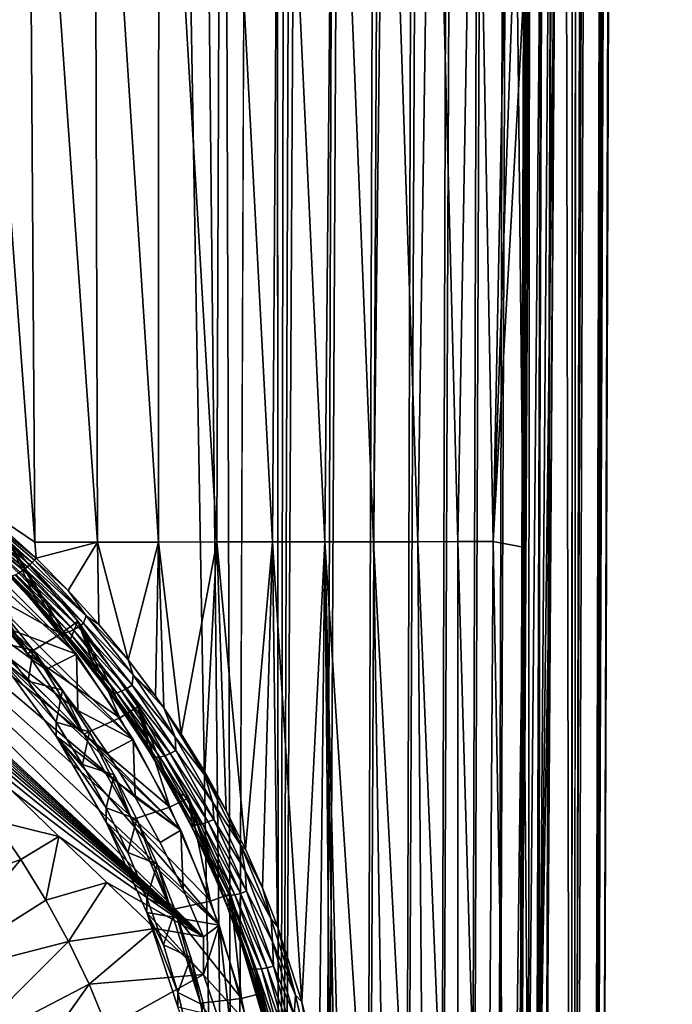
# Model space of a CAD drawing. Header units: metres. Extents: x -102 to 72, y -265 to 72.
# Tile 35 of 256: x 9 to 17, y -244 to -232. Entities that reach past the tile are written whole.
import ezdxf

# ---------------------------------------------------------------- set-up
doc = ezdxf.new("R2010")
doc.units = ezdxf.units.M
doc.layers.add('solid_20661094', color=7, linetype='CONTINUOUS')

msp = doc.modelspace()

# ---------------------------------------------------------------- linework, layer by layer
at = {"layer": 'solid_20661094'}
for points in [[(15.751999, -261.68869, 32.550262), (16.437096, -16.087942, 30.185854), (16.637859, -15.880228, 33.09306)], [(15.838482, -261.749023, 35.600704), (15.751999, -261.68869, 32.550262), (16.637859, -15.880228, 33.09306)], [(15.767754, -261.699188, 38.65176), (16.696865, -15.818176, 35.93668), (16.619881, -15.899044, 38.791)], [(15.767754, -261.699188, 38.65176), (15.838482, -261.749023, 35.600704), (16.696865, -15.818176, 35.93668)], [(15.838482, -261.749023, 35.600704), (16.637859, -15.880228, 33.09306), (16.696865, -15.818176, 35.93668)], [(15.767754, -261.699188, 38.65176), (16.619881, -15.899044, 38.791), (16.399897, -16.125862, 41.705696)], [(15.508991, -261.518555, 29.512526), (15.531548, -182.965637, 27.460052), (16.437096, -16.087942, 30.185854)], [(15.751999, -261.68869, 32.550262), (15.508991, -261.518555, 29.512526), (16.437096, -16.087942, 30.185854)], [(15.540368, -261.539459, 41.691402), (16.399897, -16.125862, 41.705696), (16.038172, -16.485662, 44.602657)], [(15.540368, -261.539459, 41.691402), (15.767754, -261.699188, 38.65176), (16.399897, -16.125862, 41.705696)], [(15.044673, -261.251404, 45.213795), (15.968146, -16.553497, 44.958805), (15.862125, -16.655119, 45.318401)], [(15.044673, -261.251404, 45.213795), (15.16042, -261.272461, 44.692516), (15.968146, -16.553497, 44.958805)], [(15.599402, -138.848373, 44.648285), (15.968146, -16.553497, 44.958805), (15.16042, -261.272461, 44.692516)], [(15.599402, -138.848373, 44.648285), (15.540368, -261.539459, 41.691402), (16.038172, -16.485662, 44.602657)], [(14.86039, -261.233337, 45.715271), (15.862125, -16.655119, 45.318401), (15.71642, -16.792681, 45.680553)], [(14.86039, -261.233337, 45.715271), (15.044673, -261.251404, 45.213795), (15.862125, -16.655119, 45.318401)], [(14.86039, -261.233337, 45.715271), (15.71642, -16.792681, 45.680553), (15.526321, -16.968599, 46.043358)], [(14.610955, -261.218689, 46.187622), (15.526321, -16.968599, 46.043358), (15.287199, -17.18434, 46.402126)], [(14.610955, -261.218689, 46.187622), (14.86039, -261.233337, 45.715271), (15.526321, -16.968599, 46.043358)], [(14.300807, -261.207794, 46.622501), (15.287199, -17.18434, 46.402126), (14.996894, -17.438267, 46.748146)], [(14.300807, -261.207794, 46.622501), (14.610955, -261.218689, 46.187622), (15.287199, -17.18434, 46.402126)], [(13.935389, -261.200806, 47.012241), (14.996894, -17.438267, 46.748146), (14.656782, -17.725088, 47.070034)], [(13.935389, -261.200806, 47.012241), (14.300807, -261.207794, 46.622501), (14.996894, -17.438267, 46.748146)], [(13.521143, -261.197968, 47.349895), (14.656782, -17.725088, 47.070034), (14.27103, -18.037121, 47.356945)], [(13.521143, -261.197968, 47.349895), (13.935389, -261.200806, 47.012241), (14.656782, -17.725088, 47.070034)], [(13.065547, -261.199371, 47.629326), (14.27103, -18.037121, 47.356945), (13.843923, -18.366976, 47.60059)], [(13.065547, -261.199371, 47.629326), (13.521143, -261.197968, 47.349895), (14.27103, -18.037121, 47.356945)], [(12.576873, -261.205017, 47.845482), (13.843923, -18.366976, 47.60059), (13.38612, -18.703257, 47.791653)], [(12.576873, -261.205017, 47.845482), (13.065547, -261.199371, 47.629326), (13.843923, -18.366976, 47.60059)], [(12.063837, -261.214874, 47.99456), (13.38612, -18.703257, 47.791653), (12.909039, -19.035669, 47.924694)], [(12.063837, -261.214874, 47.99456), (12.576873, -261.205017, 47.845482), (13.38612, -18.703257, 47.791653)], [(12.063837, -261.214874, 47.99456), (12.909039, -19.035669, 47.924694), (12.426747, -19.353964, 47.997395)], [(12.063837, -261.214874, 47.99456), (12.426747, -19.353964, 47.997395), (11.981533, -140.268799, 48.036354)], [(11.536177, -261.228729, 48.073895), (10.801327, -20.305944, 48.132713), (9.106099, -21.120581, 48.253544)], [(11.536177, -261.228729, 48.073895), (11.981533, -140.268799, 48.036354), (10.801327, -20.305944, 48.132713)], [(11.536177, -261.228729, 48.073895), (9.106099, -21.120581, 48.253544), (7.353194, -21.792902, 48.356762)], [(5.778378, -261.589081, 48.430702), (11.536177, -261.228729, 48.073895), (7.353194, -21.792902, 48.356762)], [(15.599402, -138.848373, 44.648285), (15.16042, -261.272461, 44.692516), (15.540368, -261.539459, 41.691402)], [(12.063837, -261.214874, 47.99456), (11.981533, -140.268799, 48.036354), (11.536177, -261.228729, 48.073895)], [(15.508991, -261.518555, 29.512526), (15.416904, -215.040756, 27.448965), (15.531548, -182.965637, 27.460052)], [(15.111858, -261.23999, 26.502474), (15.315142, -230.203476, 27.11484), (15.416904, -215.040756, 27.448965)], [(15.508991, -261.518555, 29.512526), (15.111858, -261.23999, 26.502474), (15.416904, -215.040756, 27.448965)], [(9.102578, -226.597137, 19.635593), (8.762933, -232.556091, 19.600491), (8.305343, -226.703232, 19.214306)], [(9.102578, -226.597137, 19.635593), (9.18372, -238.203659, 20.016684), (8.762933, -232.556091, 19.600491)], [(9.102578, -226.597137, 19.635593), (9.886364, -226.59613, 20.112196), (9.92214, -238.202347, 20.358025)], [(9.102578, -226.597137, 19.635593), (9.92214, -238.202347, 20.358025), (9.18372, -238.203659, 20.016684)], [(9.886364, -226.59613, 20.112196), (10.643595, -226.595306, 20.636272), (10.639196, -238.201126, 20.758034)], [(9.886364, -226.59613, 20.112196), (10.639196, -238.201126, 20.758034), (9.92214, -238.202347, 20.358025)], [(10.643595, -226.595306, 20.636272), (11.328955, -238.200043, 21.214722), (10.639196, -238.201126, 20.758034)], [(10.643595, -226.595306, 20.636272), (11.368969, -226.594635, 21.206598), (11.328955, -238.200043, 21.214722)], [(11.368969, -226.594635, 21.206598), (11.984906, -238.199097, 21.725931), (11.328955, -238.200043, 21.214722)], [(11.368969, -226.594635, 21.206598), (12.057858, -226.59407, 21.822374), (11.984906, -238.199097, 21.725931)], [(12.057858, -226.59407, 21.822374), (12.601573, -238.198242, 22.289663), (11.984906, -238.199097, 21.725931)], [(12.057858, -226.59407, 21.822374), (12.706146, -226.593567, 22.482693), (12.601573, -238.198242, 22.289663)], [(12.706146, -226.593567, 22.482693), (13.17424, -238.197449, 22.903412), (12.601573, -238.198242, 22.289663)], [(12.706146, -226.593567, 22.482693), (13.309772, -226.593109, 23.185833), (13.17424, -238.197449, 22.903412)], [(13.309772, -226.593109, 23.185833), (13.698357, -238.196671, 23.563408), (13.17424, -238.197449, 22.903412)], [(13.309772, -226.593109, 23.185833), (13.864633, -226.592651, 23.929157), (13.698357, -238.196671, 23.563408)], [(13.864633, -226.592651, 23.929157), (14.169445, -238.195877, 24.264723), (13.698357, -238.196671, 23.563408)], [(13.864633, -226.592651, 23.929157), (14.366891, -226.592148, 24.709595), (14.169445, -238.195877, 24.264723)], [(14.366891, -226.592148, 24.709595), (14.583438, -238.195038, 25.002094), (14.169445, -238.195877, 24.264723)], [(14.366891, -226.592148, 24.709595), (14.812044, -226.668915, 25.521368), (14.583438, -238.195038, 25.002094)], [(14.812044, -226.668915, 25.521368), (14.85602, -230.478088, 25.599442), (14.583438, -238.195038, 25.002094)], [(15.265931, -237.502594, 26.957346), (15.315142, -230.203476, 27.11484), (15.111858, -261.23999, 26.502474)], [(15.124663, -245.834564, 26.359465), (15.315142, -230.203476, 27.11484), (15.265931, -237.502594, 26.957346)], [(15.241498, -230.417572, 26.720901), (15.315142, -230.203476, 27.11484), (15.124663, -245.834564, 26.359465)], [(15.012389, -230.405121, 25.964458), (14.882893, -232.879822, 25.651831), (14.85602, -230.478088, 25.599442)], [(15.012389, -230.405121, 25.964458), (14.93706, -238.25975, 25.770817), (14.882893, -232.879822, 25.651831)], [(15.012389, -230.405121, 25.964458), (14.959621, -240.790237, 25.827398), (14.93706, -238.25975, 25.770817)], [(15.012389, -230.405121, 25.964458), (14.999717, -245.885284, 25.943167), (14.959621, -240.790237, 25.827398)], [(15.012389, -230.405121, 25.964458), (15.140911, -230.410828, 26.338459), (14.999717, -245.885284, 25.943167)], [(15.140911, -230.410828, 26.338459), (15.124663, -245.834564, 26.359465), (14.999717, -245.885284, 25.943167)], [(15.140911, -230.410828, 26.338459), (15.241498, -230.417572, 26.720901), (15.124663, -245.834564, 26.359465)], [(14.85602, -230.478088, 25.599442), (14.882893, -232.879822, 25.651831), (14.583438, -238.195038, 25.002094)], [(8.394437, -237.670761, 19.672636), (8.762933, -232.556091, 19.600491), (9.18372, -238.203659, 20.016684)], [(14.882893, -232.879822, 25.651831), (14.93706, -238.25975, 25.770817), (14.583438, -238.195038, 25.002094)], [(10.904042, -241.595276, 23.641645), (5.010169, -235.758759, 22.821379), (7.954952, -238.679153, 23.231813)], [(10.341203, -240.52829, 23.491692), (6.087646, -236.316132, 22.89971), (5.010169, -235.758759, 22.821379)], [(10.904042, -241.595276, 23.641645), (10.341203, -240.52829, 23.491692), (5.010169, -235.758759, 22.821379)], [(11.169339, -242.85257, 19.173141), (4.38701, -236.578583, 15.081841), (4.38701, -236.136246, 18.229223)], [(9.311195, -239.700775, 18.730185), (4.38701, -236.136246, 18.229223), (8.909913, -239.236862, 18.664986)], [(9.687625, -240.184143, 18.798119), (4.38701, -236.136246, 18.229223), (9.311195, -239.700775, 18.730185)], [(10.038675, -240.686295, 18.86869), (4.38701, -236.136246, 18.229223), (9.687625, -240.184143, 18.798119)], [(10.363208, -241.205643, 18.941681), (4.38701, -236.136246, 18.229223), (10.038675, -240.686295, 18.86869)], [(10.660213, -241.74054, 19.016853), (4.38701, -236.136246, 18.229223), (10.363208, -241.205643, 18.941681)], [(10.929265, -242.290192, 19.094105), (4.38701, -236.136246, 18.229223), (10.660213, -241.74054, 19.016853)], [(11.169339, -242.85257, 19.173141), (4.38701, -236.136246, 18.229223), (10.929265, -242.290192, 19.094105)], [(9.672349, -239.5233, 23.350451), (7.102507, -236.97847, 22.992798), (6.087646, -236.316132, 22.89971)], [(10.341203, -240.52829, 23.491692), (9.672349, -239.5233, 23.350451), (6.087646, -236.316132, 22.89971)], [(4.960192, -237.170319, 14.989899), (4.38701, -236.578583, 15.081841), (11.169339, -242.85257, 19.173141)], [(9.672349, -239.5233, 23.350451), (8.904183, -238.590378, 23.219336), (7.102507, -236.97847, 22.992798)], [(5.52705, -237.751602, 14.926867), (4.960192, -237.170319, 14.989899), (11.169339, -242.85257, 19.173141)], [(15.111858, -261.23999, 26.502474), (15.210783, -245.781555, 26.78665), (15.265931, -237.502594, 26.957346)], [(15.124663, -245.834564, 26.359465), (15.265931, -237.502594, 26.957346), (15.210783, -245.781555, 26.78665)], [(8.298438, -237.760025, 19.670752), (8.351068, -237.711365, 19.664402), (9.149131, -238.44252, 20.022911)], [(8.351068, -237.711365, 19.664402), (8.394437, -237.670761, 19.672636), (9.197271, -238.390198, 20.03116)], [(9.177258, -238.412949, 20.025644), (8.351068, -237.711365, 19.664402), (9.197271, -238.390198, 20.03116)], [(9.177258, -238.412949, 20.025644), (9.149131, -238.44252, 20.022911), (8.351068, -237.711365, 19.664402)], [(8.394437, -237.670761, 19.672636), (9.18372, -238.203659, 20.016684), (9.197271, -238.390198, 20.03116)], [(6.090522, -238.325302, 14.893526), (5.52705, -237.751602, 14.926867), (11.169339, -242.85257, 19.173141)], [(8.202227, -237.84375, 19.733812), (8.249628, -237.806488, 19.695101), (9.04425, -238.533264, 20.054688)], [(9.009605, -238.556793, 20.079042), (8.202227, -237.84375, 19.733812), (9.04425, -238.533264, 20.054688)], [(9.009605, -238.556793, 20.079042), (8.993563, -238.566467, 20.092926), (8.202227, -237.84375, 19.733812)], [(8.249628, -237.806488, 19.695101), (8.298438, -237.760025, 19.670752), (9.097112, -238.49115, 20.030897)], [(9.065639, -238.517105, 20.04318), (8.249628, -237.806488, 19.695101), (9.097112, -238.49115, 20.030897)], [(9.065639, -238.517105, 20.04318), (9.04425, -238.533264, 20.054688), (8.249628, -237.806488, 19.695101)], [(9.122789, -238.468063, 20.024977), (8.298438, -237.760025, 19.670752), (9.149131, -238.44252, 20.022911)], [(9.122789, -238.468063, 20.024977), (9.097112, -238.49115, 20.030897), (8.298438, -237.760025, 19.670752)], [(9.489269, -239.282852, 23.316656), (8.697459, -238.369492, 23.188292), (8.878731, -238.199005, 23.164331)], [(8.865247, -238.582092, 20.336781), (9.236333, -238.967606, 20.518734), (8.878731, -238.199005, 23.164331)], [(9.489269, -239.282852, 23.316656), (8.878731, -238.199005, 23.164331), (9.686994, -239.131363, 23.295366)], [(9.591139, -239.371704, 20.706993), (9.686994, -239.131363, 23.295366), (8.878731, -238.199005, 23.164331)], [(9.236333, -238.967606, 20.518734), (9.591139, -239.371704, 20.706993), (8.878731, -238.199005, 23.164331)], [(9.92214, -238.202347, 20.358025), (9.197271, -238.390198, 20.03116), (9.18372, -238.203659, 20.016684)], [(9.575752, -238.772049, 20.212891), (9.197271, -238.390198, 20.03116), (9.92214, -238.202347, 20.358025)], [(9.938125, -239.171936, 20.400944), (9.575752, -238.772049, 20.212891), (9.92214, -238.202347, 20.358025)], [(10.282118, -239.587982, 20.592859), (9.92214, -238.202347, 20.358025), (10.639196, -238.201126, 20.758034)], [(10.282118, -239.587982, 20.592859), (9.938125, -239.171936, 20.400944), (9.92214, -238.202347, 20.358025)], [(10.605581, -240.017868, 20.785955), (10.282118, -239.587982, 20.592859), (10.639196, -238.201126, 20.758034)], [(10.702546, -240.155197, 20.84635), (10.605581, -240.017868, 20.785955), (10.639196, -238.201126, 20.758034)], [(10.906796, -240.459076, 20.977531), (10.639196, -238.201126, 20.758034), (11.328955, -238.200043, 21.214722)], [(10.906796, -240.459076, 20.977531), (10.702546, -240.155197, 20.84635), (10.639196, -238.201126, 20.758034)], [(11.184393, -240.908813, 21.164875), (10.906796, -240.459076, 20.977531), (11.328955, -238.200043, 21.214722)], [(11.437134, -241.363602, 21.34515), (11.184393, -240.908813, 21.164875), (11.328955, -238.200043, 21.214722)], [(11.664478, -241.820084, 21.515844), (11.328955, -238.200043, 21.214722), (11.984906, -238.199097, 21.725931)], [(11.664478, -241.820084, 21.515844), (11.437134, -241.363602, 21.34515), (11.328955, -238.200043, 21.214722)], [(11.866606, -242.275497, 21.67494), (11.664478, -241.820084, 21.515844), (11.984906, -238.199097, 21.725931)], [(12.044227, -242.727615, 21.820906), (11.866606, -242.275497, 21.67494), (11.984906, -238.199097, 21.725931)], [(12.330581, -243.616272, 22.069695), (11.984906, -238.199097, 21.725931), (12.601573, -238.198242, 22.289663)], [(12.330581, -243.616272, 22.069695), (12.044227, -242.727615, 21.820906), (11.984906, -238.199097, 21.725931)], [(12.535165, -244.482895, 22.259319), (12.330581, -243.616272, 22.069695), (12.601573, -238.198242, 22.289663)], [(12.66909, -245.333252, 22.390905), (12.535165, -244.482895, 22.259319), (12.601573, -238.198242, 22.289663)], [(12.601573, -238.198242, 22.289663), (13.17424, -238.197449, 22.903412), (13.356035, -249.801041, 23.129471)], [(12.601573, -238.198242, 22.289663), (13.356035, -249.801041, 23.129471), (12.88586, -249.801956, 22.654377)], [(12.739866, -246.175949, 22.466347), (12.601573, -238.198242, 22.289663), (12.88586, -249.801956, 22.654377)], [(12.739866, -246.175949, 22.466347), (12.66909, -245.333252, 22.390905), (12.601573, -238.198242, 22.289663)], [(13.17424, -238.197449, 22.903412), (13.698357, -238.196671, 23.563408), (13.785506, -249.800079, 23.647123)], [(13.17424, -238.197449, 22.903412), (13.785506, -249.800079, 23.647123), (13.356035, -249.801041, 23.129471)], [(13.698357, -238.196671, 23.563408), (14.169445, -238.195877, 24.264723), (14.170506, -249.799088, 24.202087)], [(13.698357, -238.196671, 23.563408), (14.170506, -249.799088, 24.202087), (13.785506, -249.800079, 23.647123)], [(14.169445, -238.195877, 24.264723), (14.583438, -238.195038, 25.002094), (14.5075, -249.798111, 24.78857)], [(14.169445, -238.195877, 24.264723), (14.5075, -249.798111, 24.78857), (14.170506, -249.799088, 24.202087)], [(14.583438, -238.195038, 25.002094), (14.793438, -249.797165, 25.401003), (14.5075, -249.798111, 24.78857)], [(14.583438, -238.195038, 25.002094), (14.93706, -238.25975, 25.770817), (14.793438, -249.797165, 25.401003)], [(6.653002, -238.893677, 14.890937), (6.090522, -238.325302, 14.893526), (11.169339, -242.85257, 19.173141)], [(14.93706, -238.25975, 25.770817), (14.959621, -240.790237, 25.827398), (14.793438, -249.797165, 25.401003)], [(8.335086, -238.641068, 23.731373), (8.697459, -238.369492, 23.188292), (9.489269, -239.282852, 23.316656)], [(9.785064, -239.070206, 20.326977), (9.122789, -238.468063, 20.024977), (9.149131, -238.44252, 20.022911)], [(9.785064, -239.070206, 20.326977), (9.149131, -238.44252, 20.022911), (9.177258, -238.412949, 20.025644)], [(9.177258, -238.412949, 20.025644), (9.197271, -238.390198, 20.03116), (9.575752, -238.772049, 20.212891)], [(9.785064, -239.070206, 20.326977), (9.177258, -238.412949, 20.025644), (9.575752, -238.772049, 20.212891)], [(9.635822, -239.235245, 20.394108), (8.993563, -238.566467, 20.092926), (9.009605, -238.556793, 20.079042)], [(9.695249, -239.200119, 20.35895), (9.009605, -238.556793, 20.079042), (9.04425, -238.533264, 20.054688)], [(9.635822, -239.235245, 20.394108), (9.009605, -238.556793, 20.079042), (9.695249, -239.200119, 20.35895)], [(9.695249, -239.200119, 20.35895), (9.04425, -238.533264, 20.054688), (9.065639, -238.517105, 20.04318)], [(9.7562, -239.15564, 20.341408), (9.065639, -238.517105, 20.04318), (9.097112, -238.49115, 20.030897)], [(9.695249, -239.200119, 20.35895), (9.065639, -238.517105, 20.04318), (9.7562, -239.15564, 20.341408)], [(9.7562, -239.15564, 20.341408), (9.097112, -238.49115, 20.030897), (9.122789, -238.468063, 20.024977)], [(9.7562, -239.15564, 20.341408), (9.122789, -238.468063, 20.024977), (9.785064, -239.070206, 20.326977)], [(8.404613, -238.581924, 24.682396), (8.335086, -238.641068, 23.731373), (9.093899, -239.516357, 23.854387)], [(8.335086, -238.641068, 23.731373), (9.489269, -239.282852, 23.316656), (9.093899, -239.516357, 23.854387)], [(8.795472, -239.018234, 24.743717), (8.404613, -238.581924, 24.682396), (9.093899, -239.516357, 23.854387)], [(9.504251, -239.26506, 20.576965), (9.236333, -238.967606, 20.518734), (8.865247, -238.582092, 20.336781)], [(9.504251, -239.26506, 20.576965), (8.865247, -238.582092, 20.336781), (8.88186, -238.596832, 20.269184)], [(9.504251, -239.26506, 20.576965), (8.88186, -238.596832, 20.269184), (8.883705, -238.597488, 20.263784)], [(9.537029, -239.268829, 20.506876), (8.883705, -238.597488, 20.263784), (8.909984, -238.599182, 20.203323)], [(9.504251, -239.26506, 20.576965), (8.883705, -238.597488, 20.263784), (9.537029, -239.268829, 20.506876)], [(8.909913, -239.236862, 18.664986), (8.904183, -238.590378, 23.219336), (9.672349, -239.5233, 23.350451)], [(9.537029, -239.268829, 20.506876), (8.909984, -238.599182, 20.203323), (8.915501, -238.598373, 20.193148)], [(9.581883, -239.258667, 20.444538), (8.915501, -238.598373, 20.193148), (8.94794, -238.588867, 20.143433)], [(9.537029, -239.268829, 20.506876), (8.915501, -238.598373, 20.193148), (9.581883, -239.258667, 20.444538)], [(9.581883, -239.258667, 20.444538), (8.94794, -238.588867, 20.143433), (8.958421, -238.584503, 20.130167)], [(9.635822, -239.235245, 20.394108), (8.958421, -238.584503, 20.130167), (8.993563, -238.566467, 20.092926)], [(9.581883, -239.258667, 20.444538), (8.958421, -238.584503, 20.130167), (9.635822, -239.235245, 20.394108)], [(10.904042, -241.595276, 23.641645), (7.954952, -238.679153, 23.231813), (8.742983, -239.545853, 23.353619)], [(9.785064, -239.070206, 20.326977), (9.575752, -238.772049, 20.212891), (9.938125, -239.171936, 20.400944)], [(7.215394, -239.457489, 14.920188), (6.653002, -238.893677, 14.890937), (11.169339, -242.85257, 19.173141)], [(8.742972, -239.37883, 24.541939), (8.795472, -239.018234, 24.743717), (9.163259, -239.473801, 24.807741)], [(9.163259, -239.473801, 24.807741), (8.795472, -239.018234, 24.743717), (9.093899, -239.516357, 23.854387)], [(9.504251, -239.26506, 20.576965), (9.591139, -239.371704, 20.706993), (9.236333, -238.967606, 20.518734)], [(10.18372, -240.270874, 23.455515), (9.489269, -239.282852, 23.316656), (9.686994, -239.131363, 23.295366)], [(9.591139, -239.371704, 20.706993), (9.92708, -239.792191, 20.898905), (9.686994, -239.131363, 23.295366)], [(10.18372, -240.270874, 23.455515), (9.686994, -239.131363, 23.295366), (10.395855, -240.139893, 23.437105)], [(10.241911, -240.226486, 21.091568), (10.395855, -240.139893, 23.437105), (9.686994, -239.131363, 23.295366)], [(9.92708, -239.792191, 20.898905), (10.241911, -240.226486, 21.091568), (9.686994, -239.131363, 23.295366)], [(9.7562, -239.15564, 20.341408), (9.785064, -239.070206, 20.326977), (10.339096, -239.766708, 20.63772)], [(9.785064, -239.070206, 20.326977), (9.938125, -239.171936, 20.400944), (10.282118, -239.587982, 20.592859)], [(9.785064, -239.070206, 20.326977), (10.282118, -239.587982, 20.592859), (10.339096, -239.766708, 20.63772)], [(9.311195, -239.700775, 18.730185), (8.909913, -239.236862, 18.664986), (9.672349, -239.5233, 23.350451)], [(9.581883, -239.258667, 20.444538), (9.635822, -239.235245, 20.394108), (10.203774, -239.95636, 20.719105)], [(9.635822, -239.235245, 20.394108), (9.695249, -239.200119, 20.35895), (10.266059, -239.925842, 20.684595)], [(10.203774, -239.95636, 20.719105), (9.635822, -239.235245, 20.394108), (10.266059, -239.925842, 20.684595)], [(9.695249, -239.200119, 20.35895), (9.7562, -239.15564, 20.341408), (10.330386, -239.886108, 20.667719)], [(10.266059, -239.925842, 20.684595), (9.695249, -239.200119, 20.35895), (10.330386, -239.886108, 20.667719)], [(10.330386, -239.886108, 20.667719), (9.7562, -239.15564, 20.341408), (10.339096, -239.766708, 20.63772)], [(9.093899, -239.516357, 23.854387), (9.489269, -239.282852, 23.316656), (10.18372, -240.270874, 23.455515)], [(10.068391, -239.976059, 20.900545), (9.591139, -239.371704, 20.706993), (9.504251, -239.26506, 20.576965)], [(9.504251, -239.26506, 20.576965), (9.537029, -239.268829, 20.506876), (10.101532, -239.98233, 20.830805)], [(10.068391, -239.976059, 20.900545), (9.504251, -239.26506, 20.576965), (10.101532, -239.98233, 20.830805)], [(9.537029, -239.268829, 20.506876), (9.581883, -239.258667, 20.444538), (10.147685, -239.975616, 20.76895)], [(10.101532, -239.98233, 20.830805), (9.537029, -239.268829, 20.506876), (10.147685, -239.975616, 20.76895)], [(10.147685, -239.975616, 20.76895), (9.581883, -239.258667, 20.444538), (10.203774, -239.95636, 20.719105)], [(10.068391, -239.976059, 20.900545), (9.92708, -239.792191, 20.898905), (9.591139, -239.371704, 20.706993)], [(7.215394, -239.457489, 14.920188), (11.169339, -242.85257, 19.173141), (7.778174, -240.017105, 14.982069)], [(9.101378, -239.84137, 24.606943), (8.742972, -239.37883, 24.541939), (9.163259, -239.473801, 24.807741)], [(8.742983, -239.545853, 23.353619), (8.742972, -239.37883, 24.541939), (9.101378, -239.84137, 24.606943)], [(9.163259, -239.473801, 24.807741), (9.093899, -239.516357, 23.854387), (9.759402, -240.463211, 23.987459)], [(9.101378, -239.84137, 24.606943), (9.163259, -239.473801, 24.807741), (9.50701, -239.947403, 24.874304)], [(9.50701, -239.947403, 24.874304), (9.163259, -239.473801, 24.807741), (9.759402, -240.463211, 23.987459)], [(8.742983, -239.545853, 23.353619), (9.101378, -239.84137, 24.606943), (9.43504, -240.322113, 24.674509)], [(9.435054, -240.489151, 23.486191), (8.742983, -239.545853, 23.353619), (9.43504, -240.322113, 24.674509)], [(10.904042, -241.595276, 23.641645), (8.742983, -239.545853, 23.353619), (9.435054, -240.489151, 23.486191)], [(9.093899, -239.516357, 23.854387), (10.18372, -240.270874, 23.455515), (9.759402, -240.463211, 23.987459)], [(9.687625, -240.184143, 18.798119), (9.311195, -239.700775, 18.730185), (9.672349, -239.5233, 23.350451)], [(9.687625, -240.184143, 18.798119), (9.672349, -239.5233, 23.350451), (10.341203, -240.52829, 23.491692)], [(10.339096, -239.766708, 20.63772), (10.282118, -239.587982, 20.592859), (10.605581, -240.017868, 20.785955)], [(10.068391, -239.976059, 20.900545), (10.241911, -240.226486, 21.091568), (9.92708, -239.792191, 20.898905)], [(10.330386, -239.886108, 20.667719), (10.339096, -239.766708, 20.63772), (10.837602, -240.500534, 20.949953)], [(10.339096, -239.766708, 20.63772), (10.605581, -240.017868, 20.785955), (10.702546, -240.155197, 20.84635)], [(10.339096, -239.766708, 20.63772), (10.702546, -240.155197, 20.84635), (10.837602, -240.500534, 20.949953)], [(9.43504, -240.322113, 24.674509), (9.101378, -239.84137, 24.606943), (9.50701, -239.947403, 24.874304)], [(9.43504, -240.322113, 24.674509), (9.50701, -239.947403, 24.874304), (9.825823, -240.43782, 24.943228)], [(9.825823, -240.43782, 24.943228), (9.50701, -239.947403, 24.874304), (9.759402, -240.463211, 23.987459)], [(10.203774, -239.95636, 20.719105), (10.266059, -239.925842, 20.684595), (10.776114, -240.692123, 21.010927)], [(10.266059, -239.925842, 20.684595), (10.330386, -239.886108, 20.667719), (10.84339, -240.657303, 20.994719)], [(10.776114, -240.692123, 21.010927), (10.266059, -239.925842, 20.684595), (10.84339, -240.657303, 20.994719)], [(10.84339, -240.657303, 20.994719), (10.330386, -239.886108, 20.667719), (10.837602, -240.500534, 20.949953)], [(7.778174, -240.017105, 14.982069), (11.169339, -242.85257, 19.173141), (8.340954, -240.572083, 15.076836)], [(10.573896, -240.728714, 21.225399), (10.241911, -240.226486, 21.091568), (10.068391, -239.976059, 20.900545)], [(10.068391, -239.976059, 20.900545), (10.101532, -239.98233, 20.830805), (10.606876, -240.736969, 21.15579)], [(10.573896, -240.728714, 21.225399), (10.068391, -239.976059, 20.900545), (10.606876, -240.736969, 21.15579)], [(10.101532, -239.98233, 20.830805), (10.147685, -239.975616, 20.76895), (10.653778, -240.733337, 21.09424)], [(10.606876, -240.736969, 21.15579), (10.101532, -239.98233, 20.830805), (10.653778, -240.733337, 21.09424)], [(10.147685, -239.975616, 20.76895), (10.203774, -239.95636, 20.719105), (10.711473, -240.718048, 21.044855)], [(10.653778, -240.733337, 21.09424), (10.147685, -239.975616, 20.76895), (10.711473, -240.718048, 21.044855)], [(10.711473, -240.718048, 21.044855), (10.203774, -239.95636, 20.719105), (10.776114, -240.692123, 21.010927)], [(10.038675, -240.686295, 18.86869), (9.687625, -240.184143, 18.798119), (10.341203, -240.52829, 23.491692)], [(10.77367, -241.323425, 23.603439), (10.18372, -240.270874, 23.455515), (10.395855, -240.139893, 23.437105)], [(10.241911, -240.226486, 21.091568), (10.533849, -240.671814, 21.282097), (10.395855, -240.139893, 23.437105)], [(10.77367, -241.323425, 23.603439), (10.395855, -240.139893, 23.437105), (10.998068, -241.214294, 23.588102)], [(10.801547, -241.125107, 21.467636), (10.998068, -241.214294, 23.588102), (10.395855, -240.139893, 23.437105)], [(10.533849, -240.671814, 21.282097), (10.801547, -241.125107, 21.467636), (10.395855, -240.139893, 23.437105)], [(11.184393, -240.908813, 21.164875), (10.702546, -240.155197, 20.84635), (10.906796, -240.459076, 20.977531)], [(11.187621, -240.946259, 21.16847), (10.702546, -240.155197, 20.84635), (11.184393, -240.908813, 21.164875)], [(11.187621, -240.946259, 21.16847), (10.837602, -240.500534, 20.949953), (10.702546, -240.155197, 20.84635)], [(9.759402, -240.463211, 23.987459), (10.18372, -240.270874, 23.455515), (10.77367, -241.323425, 23.603439)], [(10.573896, -240.728714, 21.225399), (10.533849, -240.671814, 21.282097), (10.241911, -240.226486, 21.091568)], [(9.742838, -240.819519, 24.744413), (9.43504, -240.322113, 24.674509), (9.825823, -240.43782, 24.943228)], [(9.435054, -240.489151, 23.486191), (9.43504, -240.322113, 24.674509), (9.742838, -240.819519, 24.744413)], [(9.435054, -240.489151, 23.486191), (9.742838, -240.819519, 24.744413), (10.023778, -241.331909, 24.816425)], [(10.023792, -241.498947, 23.628107), (9.435054, -240.489151, 23.486191), (10.023778, -241.331909, 24.816425)], [(11.355025, -242.713303, 23.798775), (9.435054, -240.489151, 23.486191), (10.023792, -241.498947, 23.628107)], [(11.355025, -242.713303, 23.798775), (10.904042, -241.595276, 23.641645), (9.435054, -240.489151, 23.486191)], [(9.742838, -240.819519, 24.744413), (9.825823, -240.43782, 24.943228), (10.118862, -240.943771, 25.014332)], [(9.825823, -240.43782, 24.943228), (9.759402, -240.463211, 23.987459), (10.324761, -241.471878, 24.129217)], [(9.759402, -240.463211, 23.987459), (10.77367, -241.323425, 23.603439), (10.324761, -241.471878, 24.129217)], [(10.118862, -240.943771, 25.014332), (9.825823, -240.43782, 24.943228), (10.324761, -241.471878, 24.129217)], [(10.363208, -241.205643, 18.941681), (10.038675, -240.686295, 18.86869), (10.341203, -240.52829, 23.491692)], [(10.363208, -241.205643, 18.941681), (10.341203, -240.52829, 23.491692), (10.904042, -241.595276, 23.641645)], [(10.84339, -240.657303, 20.994719), (10.837602, -240.500534, 20.949953), (11.278976, -241.270096, 21.255514)], [(11.187621, -240.946259, 21.16847), (11.278976, -241.270096, 21.255514), (10.837602, -240.500534, 20.949953)], [(8.340954, -240.572083, 15.076836), (11.169339, -242.85257, 19.173141), (8.903346, -241.122116, 15.204124)], [(10.573896, -240.728714, 21.225399), (10.801547, -241.125107, 21.467636), (10.533849, -240.671814, 21.282097)], [(11.018601, -241.521591, 21.541992), (10.801547, -241.125107, 21.467636), (10.573896, -240.728714, 21.225399)], [(10.573896, -240.728714, 21.225399), (10.606876, -240.736969, 21.15579), (11.051003, -241.531189, 21.472282)], [(11.018601, -241.521591, 21.541992), (10.573896, -240.728714, 21.225399), (11.051003, -241.531189, 21.472282)], [(10.606876, -240.736969, 21.15579), (10.653778, -240.733337, 21.09424), (11.098186, -241.530151, 21.410851)], [(11.051003, -241.531189, 21.472282), (10.606876, -240.736969, 21.15579), (11.098186, -241.530151, 21.410851)], [(10.653778, -240.733337, 21.09424), (10.711473, -240.718048, 21.044855), (11.157002, -241.518539, 21.361788)], [(11.098186, -241.530151, 21.410851), (10.653778, -240.733337, 21.09424), (11.157002, -241.518539, 21.361788)], [(10.711473, -240.718048, 21.044855), (10.776114, -240.692123, 21.010927), (11.223531, -241.497116, 21.328371)], [(11.157002, -241.518539, 21.361788), (10.711473, -240.718048, 21.044855), (11.223531, -241.497116, 21.328371)], [(10.776114, -240.692123, 21.010927), (10.84339, -240.657303, 20.994719), (11.293335, -241.467346, 21.312824)], [(11.223531, -241.497116, 21.328371), (10.776114, -240.692123, 21.010927), (11.293335, -241.467346, 21.312824)], [(11.293335, -241.467346, 21.312824), (10.84339, -240.657303, 20.994719), (11.278976, -241.270096, 21.255514)], [(10.023778, -241.331909, 24.816425), (9.742838, -240.819519, 24.744413), (10.118862, -240.943771, 25.014332)], [(14.959621, -240.790237, 25.827398), (14.999717, -245.885284, 25.943167), (14.793438, -249.797165, 25.401003)], [(10.023778, -241.331909, 24.816425), (10.118862, -240.943771, 25.014332), (10.38536, -241.463898, 25.087433)], [(10.38536, -241.463898, 25.087433), (10.118862, -240.943771, 25.014332), (10.324761, -241.471878, 24.129217)], [(11.187621, -240.946259, 21.16847), (11.184393, -240.908813, 21.164875), (11.437134, -241.363602, 21.34515)], [(11.187621, -240.946259, 21.16847), (11.437134, -241.363602, 21.34515), (11.609646, -241.775818, 21.477625)], [(11.187621, -240.946259, 21.16847), (11.609646, -241.775818, 21.477625), (11.278976, -241.270096, 21.255514)], [(8.69689, -241.482407, 15.042249), (8.903346, -241.122116, 15.204124), (9.465826, -241.667755, 15.363277)], [(8.903346, -241.122116, 15.204124), (11.169339, -242.85257, 19.173141), (9.465826, -241.667755, 15.363277)], [(10.660213, -241.74054, 19.016853), (10.363208, -241.205643, 18.941681), (10.904042, -241.595276, 23.641645)], [(11.253049, -242.429657, 23.758911), (10.77367, -241.323425, 23.603439), (10.998068, -241.214294, 23.588102)], [(10.801547, -241.125107, 21.467636), (11.044106, -241.58313, 21.645401), (10.998068, -241.214294, 23.588102)], [(11.018601, -241.521591, 21.541992), (11.044106, -241.58313, 21.645401), (10.801547, -241.125107, 21.467636)], [(11.253049, -242.429657, 23.758911), (10.998068, -241.214294, 23.588102), (11.487458, -242.343597, 23.746815)], [(11.452918, -242.500595, 21.96781), (11.487458, -242.343597, 23.746815), (10.998068, -241.214294, 23.588102)], [(11.26115, -242.042603, 21.812817), (11.452918, -242.500595, 21.96781), (10.998068, -241.214294, 23.588102)], [(11.044106, -241.58313, 21.645401), (11.26115, -242.042603, 21.812817), (10.998068, -241.214294, 23.588102)], [(10.277411, -241.85849, 24.89043), (10.023778, -241.331909, 24.816425), (10.38536, -241.463898, 25.087433)], [(10.023792, -241.498947, 23.628107), (10.023778, -241.331909, 24.816425), (10.277411, -241.85849, 24.89043)], [(10.324761, -241.471878, 24.129217), (10.77367, -241.323425, 23.603439), (11.253049, -242.429657, 23.758911)], [(11.293335, -241.467346, 21.312824), (11.278976, -241.270096, 21.255514), (11.661328, -242.073593, 21.545462)], [(11.609646, -241.775818, 21.477625), (11.661328, -242.073593, 21.545462), (11.278976, -241.270096, 21.255514)], [(11.609646, -241.775818, 21.477625), (11.437134, -241.363602, 21.34515), (11.664478, -241.820084, 21.515844)], [(7.309687, -242.540192, 15.190911), (8.69689, -241.482407, 15.042249), (9.015722, -241.941788, 15.106812)], [(9.015722, -241.941788, 15.106812), (8.69689, -241.482407, 15.042249), (9.465826, -241.667755, 15.363277)], [(10.023792, -241.498947, 23.628107), (10.277411, -241.85849, 24.89043), (10.502778, -242.397278, 24.966152)], [(10.502789, -242.564316, 23.777836), (10.023792, -241.498947, 23.628107), (10.502778, -242.397278, 24.966152)], [(11.355025, -242.713303, 23.798775), (10.023792, -241.498947, 23.628107), (10.502789, -242.564316, 23.777836)], [(10.277411, -241.85849, 24.89043), (10.38536, -241.463898, 25.087433), (10.624615, -241.996857, 25.162334)], [(10.38536, -241.463898, 25.087433), (10.324761, -241.471878, 24.129217), (10.784163, -242.531998, 24.278208)], [(10.324761, -241.471878, 24.129217), (11.253049, -242.429657, 23.758911), (10.784163, -242.531998, 24.278208)], [(10.624615, -241.996857, 25.162334), (10.38536, -241.463898, 25.087433), (10.784163, -242.531998, 24.278208)], [(11.399966, -242.353088, 21.839745), (11.044106, -241.58313, 21.645401), (11.018601, -241.521591, 21.541992)], [(11.018601, -241.521591, 21.541992), (11.051003, -241.531189, 21.472282), (11.431493, -242.363251, 21.769712)], [(11.399966, -242.353088, 21.839745), (11.018601, -241.521591, 21.541992), (11.431493, -242.363251, 21.769712)], [(11.051003, -241.531189, 21.472282), (11.098186, -241.530151, 21.410851), (11.47859, -242.364182, 21.708212)], [(11.431493, -242.363251, 21.769712), (11.051003, -241.531189, 21.472282), (11.47859, -242.364182, 21.708212)], [(11.098186, -241.530151, 21.410851), (11.157002, -241.518539, 21.361788), (11.538116, -242.355835, 21.659344)], [(11.47859, -242.364182, 21.708212), (11.098186, -241.530151, 21.410851), (11.538116, -242.355835, 21.659344)], [(11.157002, -241.518539, 21.361788), (11.223531, -241.497116, 21.328371), (11.606104, -242.33876, 21.626364)], [(11.538116, -242.355835, 21.659344), (11.157002, -241.518539, 21.361788), (11.606104, -242.33876, 21.626364)], [(11.223531, -241.497116, 21.328371), (11.293335, -241.467346, 21.312824), (11.678018, -242.314102, 21.611475)], [(11.606104, -242.33876, 21.626364), (11.223531, -241.497116, 21.328371), (11.678018, -242.314102, 21.611475)], [(11.678018, -242.314102, 21.611475), (11.293335, -241.467346, 21.312824), (11.661328, -242.073593, 21.545462)], [(9.309843, -242.417099, 15.173611), (9.015722, -241.941788, 15.106812), (9.465826, -241.667755, 15.363277)], [(9.309843, -242.417099, 15.173611), (9.465826, -241.667755, 15.363277), (10.029298, -242.210037, 15.553458)], [(9.465826, -241.667755, 15.363277), (11.169339, -242.85257, 19.173141), (10.029298, -242.210037, 15.553458)], [(10.929265, -242.290192, 19.094105), (10.660213, -241.74054, 19.016853), (10.904042, -241.595276, 23.641645)], [(10.929265, -242.290192, 19.094105), (10.904042, -241.595276, 23.641645), (11.355025, -242.713303, 23.798775)], [(11.399966, -242.353088, 21.839745), (11.26115, -242.042603, 21.812817), (11.044106, -241.58313, 21.645401)], [(11.609646, -241.775818, 21.477625), (11.664478, -241.820084, 21.515844), (11.866606, -242.275497, 21.67494)], [(11.609646, -241.775818, 21.477625), (11.866606, -242.275497, 21.67494), (11.965931, -242.64122, 21.762793)], [(11.609646, -241.775818, 21.477625), (11.965931, -242.64122, 21.762793), (11.661328, -242.073593, 21.545462)], [(10.502778, -242.397278, 24.966152), (10.277411, -241.85849, 24.89043), (10.624615, -241.996857, 25.162334)], [(7.83452, -243.353287, 15.305185), (7.309687, -242.540192, 15.190911), (9.015722, -241.941788, 15.106812)], [(7.83452, -243.353287, 15.305185), (9.015722, -241.941788, 15.106812), (9.309843, -242.417099, 15.173611)], [(10.502778, -242.397278, 24.966152), (10.624615, -241.996857, 25.162334), (10.836, -242.54126, 25.238844)], [(10.836, -242.54126, 25.238844), (10.624615, -241.996857, 25.162334), (10.784163, -242.531998, 24.278208)], [(11.399966, -242.353088, 21.839745), (11.452918, -242.500595, 21.96781), (11.26115, -242.042603, 21.812817)], [(11.678018, -242.314102, 21.611475), (11.661328, -242.073593, 21.545462), (11.98261, -242.909012, 21.809893)], [(11.965931, -242.64122, 21.762793), (11.98261, -242.909012, 21.809893), (11.661328, -242.073593, 21.545462)], [(9.578297, -242.906708, 15.242422), (9.309843, -242.417099, 15.173611), (10.029298, -242.210037, 15.553458)], [(9.578297, -242.906708, 15.242422), (10.029298, -242.210037, 15.553458), (10.596157, -242.751434, 15.774273)], [(10.029298, -242.210037, 15.553458), (11.169339, -242.85257, 19.173141), (10.596157, -242.751434, 15.774273)], [(11.169339, -242.85257, 19.173141), (10.929265, -242.290192, 19.094105), (11.355025, -242.713303, 23.798775)], [(11.616941, -243.578201, 23.920328), (11.253049, -242.429657, 23.758911), (11.487458, -242.343597, 23.746815)], [(11.715174, -243.221222, 22.106796), (11.452918, -242.500595, 21.96781), (11.399966, -242.353088, 21.839745)], [(11.399966, -242.353088, 21.839745), (11.431493, -242.363251, 21.769712), (11.745686, -243.230988, 22.036264)], [(11.715174, -243.221222, 22.106796), (11.399966, -242.353088, 21.839745), (11.745686, -243.230988, 22.036264)], [(11.431493, -242.363251, 21.769712), (11.47859, -242.364182, 21.708212), (11.792462, -243.233154, 21.97455)], [(11.745686, -243.230988, 22.036264), (11.431493, -242.363251, 21.769712), (11.792462, -243.233154, 21.97455)], [(11.452918, -242.500595, 21.96781), (11.62029, -242.954971, 22.108946), (11.487458, -242.343597, 23.746815)], [(11.47859, -242.364182, 21.708212), (11.538116, -242.355835, 21.659344), (11.852383, -243.22757, 21.92577)], [(11.792462, -243.233154, 21.97455), (11.47859, -242.364182, 21.708212), (11.852383, -243.22757, 21.92577)], [(11.616941, -243.578201, 23.920328), (11.487458, -242.343597, 23.746815), (11.858956, -243.516129, 23.911604)], [(11.62029, -242.954971, 22.108946), (11.858956, -243.516129, 23.911604), (11.487458, -242.343597, 23.746815)], [(11.538116, -242.355835, 21.659344), (11.606104, -242.33876, 21.626364), (11.921453, -243.214584, 21.893175)], [(11.852383, -243.22757, 21.92577), (11.538116, -242.355835, 21.659344), (11.921453, -243.214584, 21.893175)], [(11.606104, -242.33876, 21.626364), (11.678018, -242.314102, 21.611475), (11.995065, -243.195099, 21.878941)], [(11.921453, -243.214584, 21.893175), (11.606104, -242.33876, 21.626364), (11.995065, -243.195099, 21.878941)], [(11.995065, -243.195099, 21.878941), (11.678018, -242.314102, 21.611475), (11.98261, -242.909012, 21.809893)], [(11.965931, -242.64122, 21.762793), (11.866606, -242.275497, 21.67494), (12.044227, -242.727615, 21.820906)], [(7.83452, -243.353287, 15.305185), (9.309843, -242.417099, 15.173611), (9.578297, -242.906708, 15.242422)], [(10.699364, -242.947006, 25.043413), (10.502778, -242.397278, 24.966152), (10.836, -242.54126, 25.238844)], [(10.502789, -242.564316, 23.777836), (10.502778, -242.397278, 24.966152), (10.699364, -242.947006, 25.043413)], [(10.784163, -242.531998, 24.278208), (11.253049, -242.429657, 23.758911), (11.616941, -243.578201, 23.920328)], [(11.715174, -243.221222, 22.106796), (11.62029, -242.954971, 22.108946), (11.452918, -242.500595, 21.96781)], [(10.502789, -242.564316, 23.777836), (10.699364, -242.947006, 25.043413), (10.86669, -243.506393, 25.12203)], [(10.866691, -243.673431, 23.933712), (10.502789, -242.564316, 23.777836), (10.86669, -243.506393, 25.12203)], [(11.689407, -243.870575, 23.961418), (10.502789, -242.564316, 23.777836), (10.866691, -243.673431, 23.933712)], [(11.689407, -243.870575, 23.961418), (11.355025, -242.713303, 23.798775), (10.502789, -242.564316, 23.777836)], [(10.699364, -242.947006, 25.043413), (10.836, -242.54126, 25.238844), (11.018963, -243.095657, 25.316761)], [(10.784163, -242.531998, 24.278208), (11.616941, -243.578201, 23.920328), (11.132897, -243.63269, 24.432901)], [(10.836, -242.54126, 25.238844), (10.784163, -242.531998, 24.278208), (11.132897, -243.63269, 24.432901)], [(11.018963, -243.095657, 25.316761), (10.836, -242.54126, 25.238844), (11.132897, -243.63269, 24.432901)], [(11.169339, -243.294907, 16.025761), (11.169339, -242.85257, 19.173141), (11.355025, -242.713303, 23.798775)], [(11.540545, -244.382492, 16.178608), (11.169339, -243.294907, 16.025761), (11.355025, -242.713303, 23.798775)], [(11.540545, -244.382492, 16.178608), (11.355025, -242.713303, 23.798775), (11.689407, -243.870575, 23.961418)], [(11.965931, -242.64122, 21.762793), (12.044227, -242.727615, 21.820906), (12.253977, -243.539749, 22.012121)], [(11.965931, -242.64122, 21.762793), (12.253977, -243.539749, 22.012121), (11.98261, -242.909012, 21.809893)], [(12.253977, -243.539749, 22.012121), (12.044227, -242.727615, 21.820906), (12.330581, -243.616272, 22.069695)], [(9.820651, -243.409882, 15.313139), (9.578297, -242.906708, 15.242422), (10.596157, -242.751434, 15.774273)], [(9.820651, -243.409882, 15.313139), (10.596157, -242.751434, 15.774273), (11.169339, -243.294907, 16.025761)], [(10.596157, -242.751434, 15.774273), (11.169339, -242.85257, 19.173141), (11.169339, -243.294907, 16.025761)], [(8.267507, -244.217819, 15.426687), (7.83452, -243.353287, 15.305185), (9.578297, -242.906708, 15.242422)], [(8.267507, -244.217819, 15.426687), (9.578297, -242.906708, 15.242422), (9.820651, -243.409882, 15.313139)], [(10.86669, -243.506393, 25.12203), (10.699364, -242.947006, 25.043413), (11.018963, -243.095657, 25.316761)], [(11.62029, -242.954971, 22.108946), (11.887074, -243.847916, 22.34639), (11.858956, -243.516129, 23.911604)], [(11.715174, -243.221222, 22.106796), (11.887074, -243.847916, 22.34639), (11.62029, -242.954971, 22.108946)], [(11.995065, -243.195099, 21.878941), (11.98261, -242.909012, 21.809893), (12.24065, -243.773621, 22.03812)], [(12.253977, -243.539749, 22.012121), (12.24065, -243.773621, 22.03812), (11.98261, -242.909012, 21.809893)], [(10.86669, -243.506393, 25.12203), (11.018963, -243.095657, 25.316761), (11.173021, -243.6586, 25.395878)], [(11.173021, -243.6586, 25.395878), (11.018963, -243.095657, 25.316761), (11.132897, -243.63269, 24.432901)], [(11.921453, -243.214584, 21.893175), (11.995065, -243.195099, 21.878941), (12.241995, -244.106873, 22.102722)], [(12.241995, -244.106873, 22.102722), (11.995065, -243.195099, 21.878941), (12.24065, -243.773621, 22.03812)], [(10.036007, -243.924744, 15.385497), (9.820651, -243.409882, 15.313139), (11.169339, -243.294907, 16.025761)], [(10.036007, -243.924744, 15.385497), (11.169339, -243.294907, 16.025761), (11.540545, -244.382492, 16.178608)], [(11.961145, -244.122787, 22.330341), (11.887074, -243.847916, 22.34639), (11.715174, -243.221222, 22.106796)], [(11.715174, -243.221222, 22.106796), (11.745686, -243.230988, 22.036264), (11.990712, -244.13118, 22.259232)], [(11.961145, -244.122787, 22.330341), (11.715174, -243.221222, 22.106796), (11.990712, -244.13118, 22.259232)], [(11.745686, -243.230988, 22.036264), (11.792462, -243.233154, 21.97455), (12.037106, -244.133759, 22.197245)], [(11.990712, -244.13118, 22.259232), (11.745686, -243.230988, 22.036264), (12.037106, -244.133759, 22.197245)], [(11.792462, -243.233154, 21.97455), (11.852383, -243.22757, 21.92577), (12.097231, -244.130356, 22.148516)], [(12.037106, -244.133759, 22.197245), (11.792462, -243.233154, 21.97455), (12.097231, -244.130356, 22.148516)], [(11.852383, -243.22757, 21.92577), (11.921453, -243.214584, 21.893175), (12.16708, -244.121201, 22.116291)], [(12.097231, -244.130356, 22.148516), (11.852383, -243.22757, 21.92577), (12.16708, -244.121201, 22.116291)], [(12.16708, -244.121201, 22.116291), (11.921453, -243.214584, 21.893175), (12.241995, -244.106873, 22.102722)], [(8.603567, -245.123657, 15.553994), (8.267507, -244.217819, 15.426687), (9.820651, -243.409882, 15.313139)], [(8.603567, -245.123657, 15.553994), (9.820651, -243.409882, 15.313139), (10.036007, -243.924744, 15.385497)], [(11.004151, -244.073395, 25.201717), (10.86669, -243.506393, 25.12203), (11.173021, -243.6586, 25.395878)], [(10.866691, -243.673431, 23.933712), (10.86669, -243.506393, 25.12203), (11.004151, -244.073395, 25.201717)], [(11.861624, -244.757294, 24.086039), (11.616941, -243.578201, 23.920328), (11.858956, -243.516129, 23.911604)], [(11.861624, -244.757294, 24.086039), (11.858956, -243.516129, 23.911604), (12.108746, -244.719803, 24.08077)], [(12.0735, -244.719604, 22.522743), (12.108746, -244.719803, 24.08077), (11.858956, -243.516129, 23.911604)], [(11.887074, -243.847916, 22.34639), (12.0735, -244.719604, 22.522743), (11.858956, -243.516129, 23.911604)], [(12.253977, -243.539749, 22.012121), (12.471251, -244.467316, 22.213396), (12.24065, -243.773621, 22.03812)], [(12.253977, -243.539749, 22.012121), (12.330581, -243.616272, 22.069695), (12.471251, -244.467316, 22.213396)], [(11.132897, -243.63269, 24.432901), (11.616941, -243.578201, 23.920328), (11.861624, -244.757294, 24.086039)], [(11.132897, -243.63269, 24.432901), (11.861624, -244.757294, 24.086039), (11.367391, -244.762665, 24.591707)], [(11.173021, -243.6586, 25.395878), (11.132897, -243.63269, 24.432901), (11.367391, -244.762665, 24.591707)], [(12.471251, -244.467316, 22.213396), (12.330581, -243.616272, 22.069695), (12.535165, -244.482895, 22.259319)]]:
    msp.add_3dface(points, dxfattribs=at)

doc.saveas('drawing.dxf')
